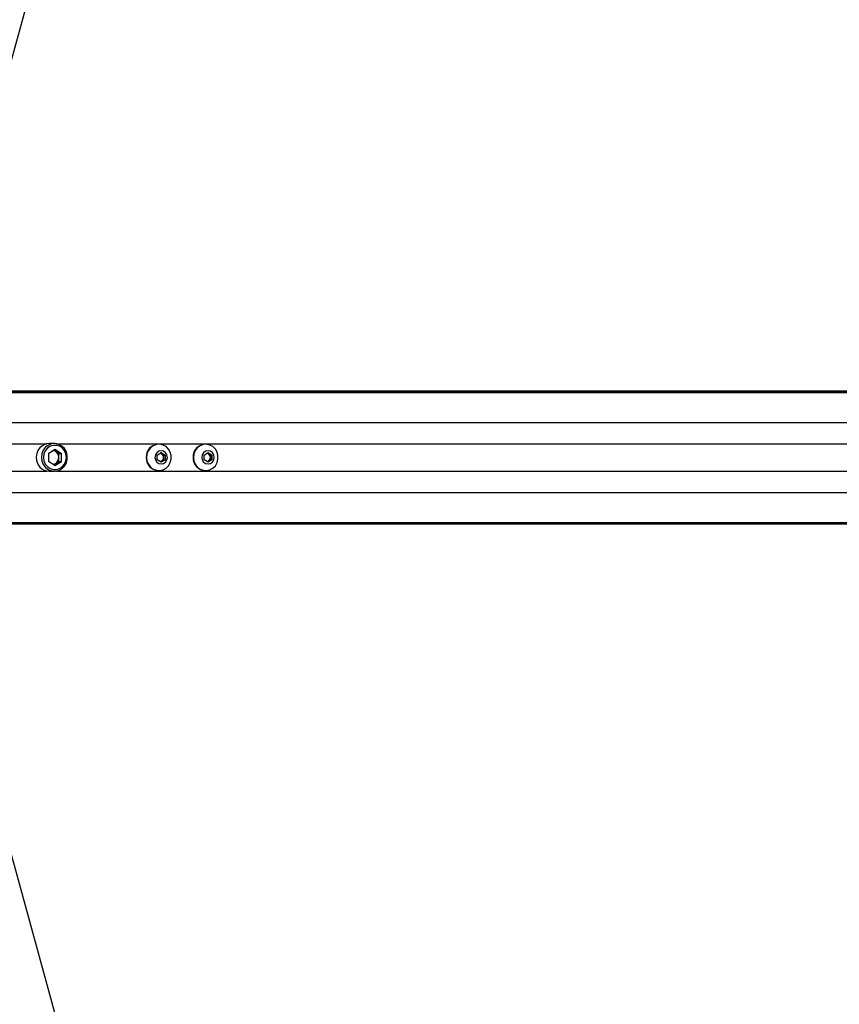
# Paper-space layout 'Wall Base Bracket' of a CAD drawing. Header units: millimetres. Extents: x 2123 to 18395, y 1042 to 15955.
# Tile 31 of 48: x 3493 to 4084, y 12061 to 12771. Entities that reach past the tile are written whole.
import ezdxf

# ---------------------------------------------------------------- set-up
doc = ezdxf.new("R2010")
doc.units = ezdxf.units.MM
doc.layers.add('COMPONENT_GEOMETRY', color=7, linetype='Continuous')
doc.styles.add('SLDTEXTSTYLE1', font='TXT', dxfattribs={"width": 0.75})
doc.dimstyles.new('SLDDIMSTYLE2', dxfattribs={"dimtxt": 100, "dimasz": 6.604, "dimexe": 0, "dimexo": 0.0625, "dimgap": 25, "dimtad": 0, "dimtih": 1, "dimtoh": 1, "dimdec": 0, "dimlfac": 0.5, "dimrnd": 1e-09, "dimzin": 12, "dimdsep": 46, "dimtxsty": 'SLDTEXTSTYLE1', "dimsah": 1, "dimcen": 0.09, "dimadec": 0, "dimazin": 3, "dimtfac": 1, "dimtdec": 3, "dimtofl": 0, "dimtmove": 0, "dimatfit": 3, "dimfxl": 1, "dimfrac": 2, "dimtolj": 1, "dimtzin": 12, "dimarcsym": 0})

# ---------------------------------------------------------------- blocks, each defined once
blk = doc.blocks.new('_D_20')
at = {"layer": 'COMPONENT_GEOMETRY', "color": 7, "ltscale": 2}
for p, q in [((10064.23, 12394.74), (10064.23, 8451.28)), ((2878.37, 12242.92), (2878.37, 8451.28)), ((2878.37, 8457.63), (6323.52, 8457.63)), ((10064.23, 8457.63), (6619.08, 8457.63))]:
    blk.add_line(p, q, dxfattribs=at)
for points in [[(2878.37, 8457.63), (2884.97, 8456.61), (2884.97, 8458.64)], [(10064.23, 8457.63), (10057.62, 8458.64), (10057.62, 8456.61)]]:
    blk.add_solid(points, dxfattribs=at)
at = {"layer": 'COMPONENT_GEOMETRY', "color": 7, "ltscale": 2, "insert": (6323.52, 8507.16), "char_height": 100, "attachment_point": 1, "style": 'SLDTEXTSTYLE1'}
blk.add_mtext('3593', dxfattribs=at)

psp = doc.layouts.new('Wall Base Bracket')

# ---------------------------------------------------------------- linework, layer by layer
at = {"color": 7, "linetype": 'Continuous', "lineweight": 25, "ltscale": 2}
for p, q in [((3438.42, 12503.46), (4592.57, 12503.46)), ((3513.65, 12458.4), (3518.42, 12461.33)), ((3518.01, 12465.46), (3514.28, 12465.46)), ((3517.39, 12460.7), (3518.74, 12459.87)), ((3518.42, 12461.33), (3523.19, 12458.4)), ((3518.74, 12459.87), (3521.12, 12458.4)), ((3592.2, 12457.19), (3595.02, 12458.93)), ((3593.38, 12464.96), (3593.12, 12464.96)), ((3595.02, 12458.93), (3597.83, 12457.19)), ((3625.99, 12457.19), (3628.8, 12458.93)), ((3627.17, 12464.96), (3626.91, 12464.96)), ((3628.8, 12458.93), (3631.62, 12457.19)), ((3513.65, 12458.4), (3513.65, 12452.53)), ((3518.42, 12449.59), (3513.65, 12452.53)), ((3518.42, 12449.59), (3523.19, 12452.53)), ((3518.74, 12451.06), (3521.12, 12452.53)), ((3521.12, 12458.4), (3523.19, 12458.4)), ((3521.12, 12455.46), (3521.12, 12458.4)), ((3521.12, 12452.53), (3521.12, 12455.46)), ((3521.12, 12452.53), (3523.19, 12452.53)), ((3523.19, 12452.53), (3523.19, 12458.4)), ((3592.2, 12453.73), (3592.2, 12457.19)), ((3595.02, 12452), (3592.2, 12453.73)), ((3594.48, 12458.6), (3595.35, 12458.06)), ((3595.35, 12452.86), (3594.48, 12452.33)), ((3597.83, 12453.73), (3595.02, 12452)), ((3595.35, 12458.06), (3596.75, 12457.19)), ((3596.75, 12453.73), (3595.35, 12452.86)), ((3596.75, 12457.19), (3597.83, 12457.19)), ((3596.75, 12457.19), (3596.75, 12455.46)), ((3596.75, 12455.46), (3596.75, 12453.73)), ((3596.75, 12453.73), (3597.83, 12453.73)), ((3597.83, 12457.19), (3597.83, 12453.73)), ((3625.99, 12453.73), (3625.99, 12457.19)), ((3628.8, 12452), (3625.99, 12453.73)), ((3628.27, 12458.6), (3629.13, 12458.06)), ((3629.13, 12452.86), (3628.27, 12452.33)), ((3631.62, 12453.73), (3628.8, 12452)), ((3629.13, 12458.06), (3630.54, 12457.19)), ((3630.54, 12453.73), (3629.13, 12452.86)), ((3630.54, 12457.19), (3631.62, 12457.19)), ((3630.54, 12457.19), (3630.54, 12455.46)), ((3630.54, 12455.46), (3630.54, 12453.73)), ((3630.54, 12453.73), (3631.62, 12453.73)), ((3631.62, 12457.19), (3631.62, 12453.73)), ((3514.28, 12445.46), (3518.01, 12445.46)), ((3517.39, 12450.23), (3518.74, 12451.06)), ((3593.12, 12445.96), (3593.38, 12445.96)), ((3626.91, 12445.96), (3627.17, 12445.96)), ((3438.42, 12407.46), (3752.12, 12407.46)), ((3752.12, 12407.46), (3760.03, 12407.46)), ((3760.03, 12407.46), (3769.88, 12407.46)), ((3769.88, 12407.46), (3782.57, 12407.46)), ((3782.57, 12407.46), (4592.57, 12407.46))]:
    psp.add_line(p, q, dxfattribs=at)
at = {"color": 8, "linetype": 'Continuous', "lineweight": 25, "ltscale": 2}
for p, q in [((3438.42, 12503.07), (4614.52, 12503.07)), ((3438.42, 12502.36), (4888.97, 12502.36)), ((3435.78, 12480.76), (4888.21, 12480.76)), ((3459.57, 12465.31), (3512.65, 12465.31)), ((3519.64, 12465.31), (4473.48, 12465.31)), ((3459.57, 12445.62), (3512.65, 12445.62)), ((3519.64, 12445.62), (4473.48, 12445.62)), ((3435.78, 12430.16), (4888.21, 12430.16)), ((3438.42, 12408.57), (4888.97, 12408.57)), ((3438.42, 12407.85), (4614.52, 12407.85))]:
    psp.add_line(p, q, dxfattribs=at)
at = {"color": 7, "linetype": 'Continuous', "lineweight": 25, "ltscale": 2, "flags": 128}
for points in [[(4084.08, 14917.97), (4000.62, 14613.9), (3914.37, 14299.67), (3828.12, 13985.44), (3741.87, 13671.21), (3612.49, 13199.86), (3547.81, 12964.19), (3483.12, 12728.52), (3427.52, 12525.96)], [(3508.62, 12455.46), (3508.97, 12452.76), (3509.99, 12450.27), (3511.6, 12448.15), (3513.69, 12446.58), (3516.1, 12445.67), (3518.65, 12445.49), (3521.15, 12446.04), (3523.42, 12447.29), (3525.29, 12449.15), (3526.62, 12451.48), (3527.3, 12454.1), (3527.3, 12456.82), (3526.62, 12459.45), (3525.29, 12461.77), (3523.42, 12463.63), (3521.15, 12464.89), (3518.65, 12465.44), (3516.1, 12465.25), (3513.69, 12464.34), (3511.6, 12462.77), (3509.99, 12460.66), (3508.97, 12458.16), (3508.62, 12455.46)], [(3510.16, 12455.46), (3510.5, 12452.98), (3511.47, 12450.7), (3513.01, 12448.81), (3514.99, 12447.46), (3517.25, 12446.75), (3519.6, 12446.75), (3521.85, 12447.46), (3523.83, 12448.81), (3525.37, 12450.7), (3526.35, 12452.98), (3526.68, 12455.46), (3526.35, 12457.94), (3525.37, 12460.22), (3523.83, 12462.11), (3521.85, 12463.47), (3519.6, 12464.17), (3517.25, 12464.17), (3514.99, 12463.47), (3513.01, 12462.11), (3511.47, 12460.22), (3510.5, 12457.94), (3510.16, 12455.46)], [(3584.46, 12455.46), (3584.79, 12452.9), (3585.76, 12450.53), (3587.29, 12448.52), (3589.28, 12447.03), (3591.57, 12446.16), (3593.99, 12445.98), (3596.37, 12446.51), (3598.52, 12447.7), (3600.3, 12449.47), (3601.56, 12451.68), (3602.21, 12454.17), (3602.21, 12456.76), (3601.56, 12459.25), (3600.3, 12461.46), (3598.52, 12463.22), (3596.37, 12464.41), (3593.99, 12464.94), (3591.57, 12464.76), (3589.28, 12463.9), (3587.29, 12462.41), (3585.76, 12460.4), (3584.79, 12458.03), (3584.46, 12455.46)], [(3590.56, 12455.46), (3590.9, 12453.64), (3591.86, 12452.1), (3593.31, 12451.07), (3595.02, 12450.71), (3596.72, 12451.07), (3598.17, 12452.1), (3599.13, 12453.64), (3599.47, 12455.46), (3599.13, 12457.28), (3598.17, 12458.82), (3596.72, 12459.85), (3595.02, 12460.21), (3593.31, 12459.85), (3591.86, 12458.82), (3590.9, 12457.28), (3590.56, 12455.46)], [(3618.25, 12455.46), (3618.58, 12452.9), (3619.55, 12450.53), (3621.08, 12448.52), (3623.07, 12447.03), (3625.35, 12446.16), (3627.78, 12445.98), (3630.15, 12446.51), (3632.31, 12447.7), (3634.08, 12449.47), (3635.35, 12451.68), (3636, 12454.17), (3636, 12456.76), (3635.35, 12459.25), (3634.08, 12461.46), (3632.31, 12463.22), (3630.15, 12464.41), (3627.78, 12464.94), (3625.35, 12464.76), (3623.07, 12463.9), (3621.08, 12462.41), (3619.55, 12460.4), (3618.58, 12458.03), (3618.25, 12455.46)], [(3624.35, 12455.46), (3624.68, 12453.64), (3625.65, 12452.1), (3627.1, 12451.07), (3628.8, 12450.71), (3630.51, 12451.07), (3631.96, 12452.1), (3632.92, 12453.64), (3633.26, 12455.46), (3632.92, 12457.28), (3631.96, 12458.82), (3630.51, 12459.85), (3628.8, 12460.21), (3627.1, 12459.85), (3625.65, 12458.82), (3624.68, 12457.28), (3624.35, 12455.46)], [(3427.52, 12384.96), (3450.38, 12301.69), (3536.61, 11987.53), (3622.84, 11673.36), (3687.96, 11436.13), (3753.07, 11198.89), (3839.31, 10884.73), (3925.54, 10570.56), (4084.08, 9992.95)]]:
    psp.add_lwpolyline(points, dxfattribs=at)
at = {"color": 7, "linetype": 'Continuous', "lineweight": 25, "ltscale": 4}
for centre, radius, start, end in [((3514.58, 12455.77), 9.69, 91.79388, 181.83736), ((3516.33, 12455.97), 4.58, 58.30302, 80.91619), ((3515.97, 12455.52), 5.15, 359.36367, 57.54041), ((3593.41, 12455.76), 9.21, 91.79379, 181.8374), ((3627.19, 12455.76), 9.21, 91.79422, 181.83696), ((3514.58, 12455.15), 9.69, 178.16264, 268.20612), ((3515.97, 12455.41), 5.15, 302.45959, 0.63633), ((3593.41, 12455.17), 9.21, 178.1626, 268.20621), ((3593.93, 12455.77), 2.69, 58.26596, 83.51869), ((3593.93, 12455.15), 2.69, 276.48131, 301.73404), ((3593.72, 12455.5), 3.04, 359.36351, 57.53976), ((3593.72, 12455.43), 3.04, 302.46024, 0.63649), ((3627.19, 12455.17), 9.21, 178.16304, 268.20578), ((3627.72, 12455.77), 2.69, 58.26634, 83.51736), ((3627.72, 12455.15), 2.69, 276.48264, 301.73366), ((3627.5, 12455.5), 3.04, 359.3644, 57.5399), ((3627.5, 12455.43), 3.04, 302.4601, 0.6356), ((3516.33, 12454.96), 4.58, 279.08381, 301.69698)]:
    psp.add_arc(centre, radius, start, end, dxfattribs=at)
at = {"color": 7, "linetype": 'Continuous', "lineweight": 25, "ltscale": 2}
for points, knots in [([(3749.5, 12407.84), (3751.06, 12407.76), (3754.17, 12407.62), (3759.05, 12407.56), (3762.91, 12407.54), (3765.03, 12407.54), (3766.28, 12407.54), (3766.92, 12407.54), (3767.24, 12407.55)], [0, 0, 0, 0, 0.325671, 0.650323, 0.822898, 0.911045, 0.955443, 1, 1, 1, 1]), ([(3782.57, 12407.46), (3782.63, 12407.46), (3782.73, 12407.46), (3782.81, 12407.46), (3782.83, 12407.46), (3782.84, 12407.46), (3782.84, 12407.46), (3782.88, 12407.47), (3783, 12407.47), (3783.26, 12407.49), (3783.14, 12407.54), (3781.93, 12407.64), (3779.64, 12407.73), (3775.67, 12407.76), (3770.23, 12407.69), (3764.55, 12407.64), (3759.41, 12407.63), (3755.53, 12407.67), (3752.2, 12407.74), (3750.4, 12407.8), (3749.5, 12407.84)], [0, 0, 0, 0, 0.01221, 0.018315, 0.018698, 0.01879, 0.019173, 0.020699, 0.026804, 0.051258, 0.120512, 0.189681, 0.258229, 0.342282, 0.479756, 0.617657, 0.723826, 0.834037, 0.916616, 1, 1, 1, 1]), ([(3767.24, 12407.55), (3764.75, 12407.53), (3759.71, 12407.49), (3754.67, 12407.47), (3752.12, 12407.46)], [0, 0, 0, 0, 0.493799, 1, 1, 1, 1]), ([(3760.03, 12407.46), (3762.1, 12407.46), (3765.61, 12407.46), (3768.63, 12407.46), (3769.88, 12407.46)], [0, 0, 0, 0, 0.588815, 1, 1, 1, 1]), ([(3778.75, 12407.5), (3778.71, 12407.5), (3778.62, 12407.5), (3778.55, 12407.49), (3778.55, 12407.49), (3778.69, 12407.48), (3779.07, 12407.48), (3779.53, 12407.47), (3779.94, 12407.47), (3780.17, 12407.47), (3780.37, 12407.47), (3780.45, 12407.48), (3780.49, 12407.48)], [0, 0, 0, 0, 0.054398, 0.1088, 0.182998, 0.304849, 0.522551, 0.75362, 0.828735, 0.904469, 0.959028, 1, 1, 1, 1]), ([(3780.49, 12407.48), (3780.54, 12407.48), (3780.62, 12407.48), (3780.69, 12407.48), (3780.7, 12407.49), (3780.55, 12407.49), (3780.18, 12407.5), (3779.72, 12407.51), (3779.32, 12407.51), (3779.08, 12407.51), (3778.88, 12407.5), (3778.79, 12407.5), (3778.75, 12407.5)], [0, 0, 0, 0, 0.0540532, 0.1081384, 0.1815329, 0.3020103, 0.5184687, 0.748817, 0.8245656, 0.9008816, 0.9552526, 1, 1, 1, 1])]:
    psp.add_open_spline(points, degree=3, knots=knots, dxfattribs=at)

# ---------------------------------------------------------------- dimensions: what is measured, and where the dimension line sits
at = {"layer": 'COMPONENT_GEOMETRY', "color": 7, "ltscale": 2}
dim = psp.add_linear_dim(base=(10064.23, 8457.63), p1=(2878.37, 12245.46), p2=(10064.23, 12397.28), dimstyle='SLDDIMSTYLE2', dxfattribs=at)
dim.commit()
dim.dimension.update_dxf_attribs({"geometry": '_D_20', "text_midpoint": (6471.3, 8457.63), "dimtype": 160})

doc.saveas('drawing.dxf')
